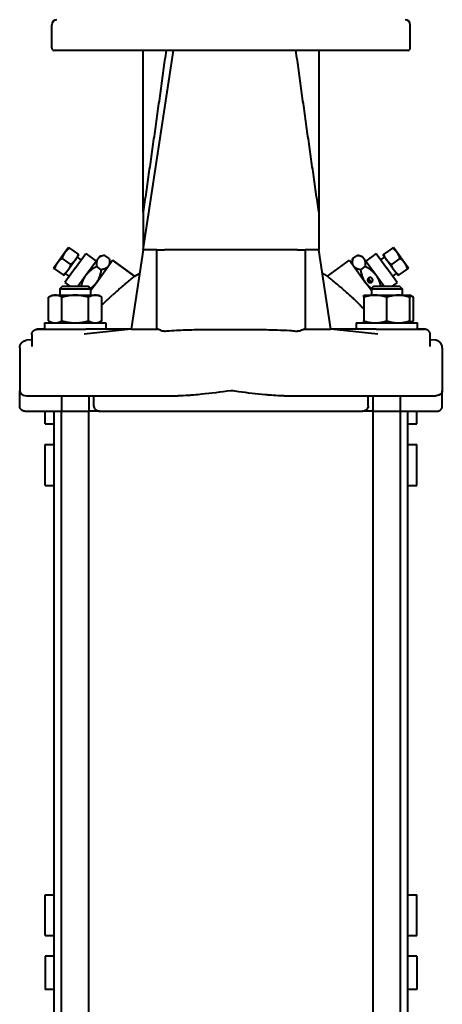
# Model space of a CAD drawing. Header units: millimetres. Extents: x -4428 to 4131, y -3615 to 4038.
# Tile 150 of 172: x 3699 to 3864, y 1231 to 1616. Entities that reach past the tile are written whole.
import ezdxf

# ---------------------------------------------------------------- set-up
doc = ezdxf.new("R2010")
doc.units = ezdxf.units.MM
doc.linetypes.add('K5LT_BASIC', pattern=[0])
doc.layers.add('Системный слой', color=7, linetype='Continuous')

# ---------------------------------------------------------------- blocks, each defined once
blk = doc.blocks.new('U9')
at = {"layer": 'Системный слой', "color": 150, "linetype": 'K5LT_BASIC', "lineweight": 40, "true_color": 0x0080ff}
for p, q in [((3711.93, 1604.57), (3711.93, 1613.57)), ((3851.93, 1604.57), (3851.93, 1613.57)), ((3850.93, 1603.57), (3712.93, 1603.57)), ((3747.64, 1525.66), (3759.43, 1603.57)), ((3747.64, 1540.35), (3747.64, 1603.57)), ((3816.22, 1603.57), (3816.22, 1540.35)), ((3747.64, 1540.35), (3747.64, 1525.66)), ((3816.22, 1540.35), (3816.22, 1527.29)), ((3717.07, 1524.55), (3714.13, 1520.5)), ((3718.53, 1526.57), (3717.07, 1524.55)), ((3718.53, 1526.57), (3718.9, 1526.31)), ((3718.9, 1526.31), (3722.22, 1523.89)), ((3721.13, 1518.5), (3725.25, 1524.17)), ((3725.25, 1524.17), (3729.29, 1521.23)), ((3747.64, 1525.66), (3742.93, 1494.57)), ((3752.93, 1525.66), (3747.64, 1525.66)), ((3752.93, 1494.57), (3752.93, 1525.66)), ((3752.93, 1525.66), (3755.93, 1525.66)), ((3781.93, 1525.66), (3755.93, 1525.66)), ((3807.93, 1525.66), (3781.93, 1525.66)), ((3807.93, 1525.66), (3810.93, 1525.66)), ((3816.01, 1525.66), (3810.93, 1525.66)), ((3810.93, 1525.66), (3810.93, 1494.57)), ((3816.22, 1527.29), (3816.22, 1525.49)), ((3820.93, 1494.57), (3816.22, 1525.66)), ((3838.61, 1524.17), (3834.57, 1521.23)), ((3838.61, 1524.17), (3842.73, 1518.5)), ((3844.96, 1526.31), (3841.64, 1523.89)), ((3844.96, 1526.31), (3845.33, 1526.57)), ((3846.8, 1524.55), (3845.33, 1526.57)), ((3849.73, 1520.5), (3846.8, 1524.55)), ((3714.13, 1520.5), (3712.66, 1518.48)), ((3715.96, 1522.26), (3719.28, 1519.85)), ((3721.11, 1521.61), (3718.17, 1517.56)), ((3722.58, 1523.63), (3721.11, 1521.61)), ((3723.48, 1521.74), (3721.99, 1522.82)), ((3722.58, 1523.63), (3722.22, 1523.89)), ((3725.18, 1515.56), (3729.94, 1522.12)), ((3729.22, 1512.63), (3735.69, 1521.52)), ((3729.94, 1522.12), (3730.67, 1523.13)), ((3732.69, 1523.45), (3730.67, 1523.13)), ((3734.4, 1522.21), (3732.69, 1523.45)), ((3734.4, 1522.21), (3734.72, 1520.19)), ((3735.69, 1521.52), (3744.28, 1515.28)), ((3744.28, 1515.28), (3735.69, 1521.52)), ((3819.58, 1515.28), (3828.17, 1521.52)), ((3828.17, 1521.52), (3834.64, 1512.63)), ((3829.46, 1522.21), (3829.14, 1520.19)), ((3829.46, 1522.21), (3831.17, 1523.45)), ((3831.17, 1523.45), (3833.19, 1523.13)), ((3833.19, 1523.13), (3833.92, 1522.12)), ((3833.92, 1522.12), (3838.68, 1515.56)), ((3840.38, 1521.74), (3841.87, 1522.82)), ((3841.64, 1523.89), (3841.28, 1523.63)), ((3842.75, 1521.61), (3841.28, 1523.63)), ((3845.69, 1517.56), (3842.75, 1521.61)), ((3847.9, 1522.26), (3844.58, 1519.85)), ((3851.2, 1518.48), (3849.73, 1520.5)), ((3713.02, 1518.22), (3712.66, 1518.48)), ((3713.02, 1518.22), (3716.34, 1515.8)), ((3718.17, 1517.56), (3716.7, 1515.54)), ((3721.13, 1518.5), (3717.02, 1512.84)), ((3718.78, 1515.27), (3717.29, 1516.35)), ((3731.23, 1517.84), (3729.52, 1519.08)), ((3832.64, 1517.84), (3834.34, 1519.08)), ((3846.84, 1512.84), (3842.73, 1518.5)), ((3845.08, 1515.27), (3846.57, 1516.35)), ((3847.16, 1515.54), (3845.69, 1517.56)), ((3850.84, 1518.22), (3847.52, 1515.8)), ((3851.2, 1518.48), (3850.84, 1518.22)), ((3716.34, 1515.8), (3716.7, 1515.54)), ((3717.02, 1512.84), (3719.04, 1511.37)), ((3722.13, 1511.37), (3725.18, 1515.56)), ((3727.12, 1509.73), (3729.22, 1512.63)), ((3836.74, 1509.73), (3834.64, 1512.63)), ((3836.71, 1512.91), (3835.55, 1514.51)), ((3837.25, 1513.86), (3836.62, 1514.73)), ((3838.68, 1515.56), (3841.73, 1511.37)), ((3846.84, 1512.84), (3844.82, 1511.37)), ((3847.16, 1515.54), (3847.52, 1515.8)), ((3715.12, 1510.37), (3716.12, 1511.37)), ((3716.12, 1511.37), (3715.12, 1510.37)), ((3715.12, 1510.37), (3715.12, 1507.87)), ((3715.12, 1510.37), (3721.12, 1510.37)), ((3716.12, 1511.37), (3721.12, 1511.37)), ((3721.12, 1511.37), (3726.12, 1511.37)), ((3721.12, 1510.37), (3727.12, 1510.37)), ((3727.12, 1510.37), (3726.12, 1511.37)), ((3726.12, 1511.37), (3727.12, 1510.37)), ((3727.12, 1510.37), (3726.12, 1511.37)), ((3727.12, 1510.37), (3727.12, 1507.87)), ((3837.74, 1511.37), (3836.74, 1510.37)), ((3836.74, 1510.37), (3836.74, 1507.87)), ((3836.74, 1510.37), (3848.74, 1510.37)), ((3837.74, 1511.37), (3847.74, 1511.37)), ((3848.74, 1510.37), (3847.74, 1511.37)), ((3847.74, 1511.37), (3848.74, 1510.37)), ((3848.74, 1510.37), (3847.74, 1511.37)), ((3847.74, 1511.37), (3848.74, 1510.37)), ((3848.74, 1510.37), (3848.74, 1507.87)), ((3710.73, 1507.07), (3712.12, 1507.87)), ((3710.73, 1497.88), (3710.73, 1507.07)), ((3712.12, 1507.87), (3713.33, 1507.87)), ((3713.33, 1507.87), (3721.12, 1507.87)), ((3715.92, 1497.88), (3715.92, 1507.07)), ((3721.12, 1507.87), (3728.91, 1507.87)), ((3726.32, 1497.88), (3726.32, 1507.07)), ((3728.91, 1507.87), (3730.12, 1507.87)), ((3731.51, 1507.07), (3730.12, 1507.87)), ((3731.51, 1497.88), (3731.51, 1507.07)), ((3833.74, 1507.87), (3838.24, 1507.87)), ((3833.74, 1507.07), (3833.74, 1507.87)), ((3833.74, 1507.07), (3833.74, 1497.88)), ((3838.24, 1507.87), (3847.24, 1507.87)), ((3842.74, 1497.88), (3842.74, 1507.07)), ((3847.24, 1507.87), (3851.74, 1507.87)), ((3853.13, 1507.07), (3851.74, 1507.87)), ((3851.74, 1507.87), (3851.74, 1507.07)), ((3853.13, 1507.07), (3851.74, 1507.87)), ((3851.74, 1497.88), (3851.74, 1507.07)), ((3853.13, 1497.88), (3853.13, 1507.07)), ((3709.12, 1497.07), (3709.12, 1494.57)), ((3709.12, 1497.07), (3721.12, 1497.07)), ((3710.73, 1497.88), (3712.12, 1497.07)), ((3721.12, 1497.07), (3733.12, 1497.07)), ((3731.51, 1497.88), (3730.12, 1497.07)), ((3733.12, 1497.07), (3733.12, 1494.57)), ((3830.74, 1497.07), (3830.74, 1494.57)), ((3830.74, 1497.07), (3854.74, 1497.07)), ((3833.74, 1497.07), (3833.74, 1497.88)), ((3853.13, 1497.88), (3851.74, 1497.07)), ((3851.74, 1497.88), (3851.74, 1497.07)), ((3853.13, 1497.88), (3851.74, 1497.07)), ((3854.74, 1494.57), (3854.74, 1497.07)), ((3706.31, 1494.57), (3706.9, 1494.57)), ((3709.12, 1494.57), (3706.31, 1494.57)), ((3706.31, 1494.57), (3706.9, 1494.57)), ((3706.9, 1494.57), (3721.38, 1494.57)), ((3706.9, 1494.57), (3709.12, 1494.57)), ((3721.38, 1494.57), (3725.3, 1494.57)), ((3742.93, 1494.57), (3724.61, 1492.65)), ((3742.93, 1494.57), (3725.3, 1494.57)), ((3742.93, 1494.57), (3753.27, 1494.57)), ((3810.59, 1494.57), (3820.93, 1494.57)), ((3838.56, 1494.57), (3820.93, 1494.57)), ((3839.25, 1492.65), (3820.93, 1494.57)), ((3838.56, 1494.57), (3842.48, 1494.57)), ((3842.48, 1494.57), (3856.96, 1494.57)), ((3857.55, 1494.57), (3854.74, 1494.57)), ((3854.74, 1494.57), (3856.96, 1494.57)), ((3856.96, 1494.57), (3857.55, 1494.57)), ((3856.96, 1494.57), (3857.55, 1494.57)), ((3704.17, 1490.5), (3702.12, 1490.28)), ((3704.17, 1492.57), (3704.17, 1487.79)), ((3859.69, 1487.79), (3859.69, 1492.57)), ((3861.74, 1490.28), (3859.69, 1490.5)), ((3861.74, 1490.28), (3859.69, 1490.5)), ((3861.74, 1490.28), (3861.74, 1490.28)), ((3699.43, 1487.3), (3699.43, 1470.57)), ((3864.43, 1487.3), (3864.43, 1470.57)), ((3699.43, 1470.57), (3699.43, 1470.57)), ((3699.43, 1470.57), (3699.43, 1470.57)), ((3699.43, 1464.57), (3699.43, 1470.57)), ((3864.43, 1464.57), (3864.43, 1470.57)), ((3864.43, 1464.57), (3864.43, 1470.57)), ((3864.43, 1470.57), (3864.43, 1470.57)), ((3702.06, 1468.57), (3706.9, 1468.57)), ((3706.9, 1468.57), (3706.93, 1468.57)), ((3706.9, 1468.57), (3721.38, 1468.57)), ((3715.77, 1468.57), (3715.77, 1462.57)), ((3721.38, 1468.57), (3761.25, 1468.57)), ((3726.47, 1468.57), (3726.47, 1462.57)), ((3728.37, 1464.57), (3728.37, 1468.57)), ((3802.61, 1468.57), (3842.48, 1468.57)), ((3835.5, 1464.57), (3835.5, 1468.57)), ((3837.39, 1462.57), (3837.39, 1468.57)), ((3842.48, 1468.57), (3856.96, 1468.57)), ((3848.09, 1462.57), (3848.09, 1468.57)), ((3856.96, 1468.57), (3861.8, 1468.57)), ((3701.43, 1462.57), (3715.77, 1462.57)), ((3709.43, 1457.57), (3709.43, 1462.57)), ((3712.93, 1082.57), (3712.93, 1462.57)), ((3715.77, 1462.57), (3721.12, 1462.57)), ((3715.77, 1462.57), (3721.12, 1462.57)), ((3715.77, 1082.57), (3715.77, 1462.57)), ((3721.12, 1462.57), (3726.47, 1462.57)), ((3721.12, 1462.57), (3726.47, 1462.57)), ((3730.55, 1462.57), (3726.47, 1462.57)), ((3726.47, 1082.57), (3726.47, 1462.57)), ((3730.55, 1462.57), (3833.31, 1462.57)), ((3837.39, 1462.57), (3833.24, 1462.57)), ((3837.39, 1462.57), (3848.09, 1462.57)), ((3837.39, 1082.57), (3837.39, 1462.57)), ((3837.39, 1462.57), (3842.74, 1462.57)), ((3842.74, 1462.57), (3848.09, 1462.57)), ((3848.09, 1462.57), (3862.43, 1462.57)), ((3848.09, 1082.57), (3848.09, 1462.57)), ((3850.93, 1082.57), (3850.93, 1462.57)), ((3854.43, 1457.57), (3854.43, 1462.57)), ((3709.43, 1457.57), (3712.93, 1457.57)), ((3850.93, 1457.57), (3854.43, 1457.57)), ((3709.43, 1449.57), (3712.93, 1449.57)), ((3709.43, 1433.57), (3709.43, 1449.57)), ((3850.93, 1449.57), (3854.43, 1449.57)), ((3854.43, 1433.57), (3854.43, 1449.57)), ((3709.43, 1433.57), (3712.93, 1433.57)), ((3850.93, 1433.57), (3854.43, 1433.57)), ((3709.43, 1273.57), (3712.93, 1273.57)), ((3709.43, 1257.57), (3709.43, 1273.57)), ((3850.93, 1273.57), (3854.43, 1273.57)), ((3854.43, 1257.57), (3854.43, 1273.57)), ((3709.43, 1257.57), (3712.93, 1257.57)), ((3850.93, 1257.57), (3854.43, 1257.57)), ((3709.43, 1249.57), (3709.43, 1236.57)), ((3712.93, 1249.57), (3709.43, 1249.57)), ((3854.43, 1249.57), (3850.93, 1249.57)), ((3854.43, 1249.57), (3854.43, 1236.57)), ((3712.93, 1236.57), (3709.43, 1236.57)), ((3854.43, 1236.57), (3850.93, 1236.57))]:
    blk.add_line(p, q, dxfattribs=at)
for centre, radius, start, end in [((3713.93, 1613.57), 2, 90, 180), ((3849.93, 1613.57), 2, 0, 89.9972), ((3712.93, 1604.57), 1, 180, 270), ((3850.93, 1604.57), 1, 270, 0)]:
    blk.add_arc(centre, radius, start, end, dxfattribs=at)
for points in [[(3756.58, 1603.57), (3756.21, 1600.94), (3755.48, 1595.66), (3754.38, 1587.74), (3753.27, 1579.82), (3752.15, 1571.9), (3751.03, 1564.01), (3749.9, 1556.13), (3748.77, 1548.25), (3748.02, 1542.99), (3747.64, 1540.35)], [(3816.22, 1540.35), (3815.85, 1542.99), (3815.09, 1548.25), (3813.96, 1556.13), (3812.83, 1564.01), (3811.71, 1571.9), (3810.59, 1579.82), (3809.48, 1587.74), (3808.38, 1595.66), (3807.65, 1600.94), (3807.28, 1603.57)]]:
    blk.add_open_spline(points, degree=3, dxfattribs=at)
for points, weights in [([(3717.07, 1524.55), (3716.38, 1523.61), (3715.96, 1522.26)], [2.03923048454, 2.03923048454, 1.89282032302]), ([(3718.9, 1526.31), (3717.75, 1525.49), (3717.07, 1524.55)], [1.89282032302, 2.03923048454, 2.03923048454]), ([(3846.8, 1524.55), (3846.11, 1525.49), (3844.96, 1526.31)], [2.03923048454, 2.03923048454, 1.89282032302]), ([(3847.9, 1522.26), (3847.48, 1523.61), (3846.8, 1524.55)], [1.89282032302, 2.03923048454, 2.03923048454]), ([(3714.13, 1520.5), (3713.44, 1519.56), (3713.02, 1518.22)], [2.03923048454, 2.03923048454, 1.89282032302]), ([(3715.96, 1522.26), (3714.81, 1521.44), (3714.13, 1520.5)], [1.89282032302, 2.03923048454, 2.03923048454]), ([(3721.11, 1521.61), (3720.43, 1520.67), (3719.28, 1519.85)], [2.03923048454, 2.03923048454, 1.89282032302]), ([(3722.22, 1523.89), (3721.79, 1522.55), (3721.11, 1521.61)], [1.89282032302, 2.03923048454, 2.03923048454]), ([(3729.94, 1522.12), (3729.2, 1521.1), (3729.52, 1519.08)], [1.32085561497, 1.32085561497, 1.22602244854]), ([(3732.69, 1523.45), (3730.67, 1523.13), (3729.94, 1522.12)], [1.22602244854, 1.32085561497, 1.32085561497]), ([(3734.4, 1522.21), (3734.72, 1520.19), (3733.98, 1519.18)], [1.22602244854, 1.32085561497, 1.32085561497]), ([(3829.88, 1519.18), (3829.14, 1520.19), (3829.46, 1522.21)], [1.32085561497, 1.32085561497, 1.22602244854]), ([(3833.92, 1522.12), (3833.19, 1523.13), (3831.17, 1523.45)], [1.32085561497, 1.32085561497, 1.22602244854]), ([(3834.34, 1519.08), (3834.66, 1521.1), (3833.92, 1522.12)], [1.22602244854, 1.32085561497, 1.32085561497]), ([(3842.75, 1521.61), (3842.07, 1522.55), (3841.64, 1523.89)], [2.03923048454, 2.03923048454, 1.89282032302]), ([(3844.58, 1519.85), (3843.43, 1520.67), (3842.75, 1521.61)], [1.89282032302, 2.03923048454, 2.03923048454]), ([(3849.73, 1520.5), (3849.05, 1521.44), (3847.9, 1522.26)], [2.03923048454, 2.03923048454, 1.89282032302]), ([(3850.84, 1518.22), (3850.42, 1519.56), (3849.73, 1520.5)], [1.89282032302, 2.03923048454, 2.03923048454]), ([(3718.17, 1517.56), (3717.49, 1516.63), (3716.34, 1515.8)], [2.03923048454, 2.03923048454, 1.89282032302]), ([(3719.28, 1519.85), (3718.85, 1518.5), (3718.17, 1517.56)], [1.89282032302, 2.03923048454, 2.03923048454]), ([(3729.52, 1519.08), (3726.65, 1517.59), (3725.18, 1515.56)], [1.22602244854, 1.32085561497, 1.32085561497]), ([(3731.23, 1517.84), (3730.69, 1514.65), (3729.22, 1512.63)], [1.22602244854, 1.32085561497, 1.32085561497]), ([(3733.98, 1519.18), (3733.25, 1518.16), (3731.23, 1517.84)], [1.32085561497, 1.32085561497, 1.22602244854]), ([(3744.28, 1515.28), (3745.25, 1515.86), (3746.23, 1516.4)], [0.823620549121, 0.824436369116, 0.82552512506]), ([(3819.58, 1515.28), (3818.61, 1515.86), (3817.63, 1516.4)], [0.823620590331, 0.824436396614, 0.82552512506]), ([(3832.64, 1517.84), (3830.62, 1518.16), (3829.88, 1519.18)], [1.22602244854, 1.32085561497, 1.32085561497]), ([(3834.64, 1512.63), (3833.17, 1514.65), (3832.64, 1517.84)], [1.32085561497, 1.32085561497, 1.22602244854]), ([(3838.68, 1515.56), (3837.21, 1517.59), (3834.34, 1519.08)], [1.32085561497, 1.32085561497, 1.22602244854]), ([(3845.69, 1517.56), (3845.01, 1518.5), (3844.58, 1519.85)], [2.03923048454, 2.03923048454, 1.89282032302]), ([(3847.52, 1515.8), (3846.37, 1516.63), (3845.69, 1517.56)], [1.89282032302, 2.03923048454, 2.03923048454]), ([(3725.18, 1515.56), (3723.94, 1513.86), (3723.37, 1511.37)], [1.32085561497, 1.32085561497, 1.25345406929]), ([(3729.22, 1512.63), (3728.35, 1511.43), (3727.04, 1510.45)], [1.32085561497, 1.3208554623, 1.2876285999]), ([(3836.82, 1510.45), (3835.51, 1511.43), (3834.64, 1512.63)], [1.28762510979, 1.32085561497, 1.32085561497]), ([(3840.49, 1511.37), (3839.93, 1513.86), (3838.68, 1515.56)], [1.25348053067, 1.32085561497, 1.32085561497]), ([(3713.33, 1507.87), (3712.12, 1507.87), (3710.73, 1507.07)], [2.1354576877, 2.13545768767, 1.98213872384]), ([(3715.92, 1507.07), (3714.53, 1507.87), (3713.33, 1507.87)], [1.98213872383, 2.13545768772, 2.1354576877]), ([(3721.12, 1507.87), (3718.71, 1507.87), (3715.92, 1507.07)], [2.13545769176, 2.13545769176, 1.98213872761]), ([(3726.32, 1507.07), (3723.53, 1507.87), (3721.12, 1507.87)], [1.98213672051, 2.13545552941, 2.13545552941]), ([(3728.91, 1507.87), (3727.71, 1507.87), (3726.32, 1507.07)], [2.13545552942, 2.13545552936, 1.98213672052]), ([(3731.51, 1507.07), (3730.12, 1507.87), (3728.91, 1507.87)], [1.98213672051, 2.13545552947, 2.13545552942]), ([(3731.51, 1503.97), (3733.48, 1506.07), (3735.64, 1507.96)], [0.995074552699, 0.996459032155, 1]), ([(3828.22, 1507.96), (3831.16, 1505.38), (3833.74, 1502.45)], [1, 0.995186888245, 0.994357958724]), ([(3838.24, 1507.87), (3836.15, 1507.87), (3833.74, 1507.07)], [2.13545768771, 2.13545768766, 1.98213872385]), ([(3842.74, 1507.07), (3840.33, 1507.87), (3838.24, 1507.87)], [1.98213672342, 2.1354555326, 2.13545553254]), ([(3847.24, 1507.87), (3845.15, 1507.87), (3842.74, 1507.07)], [2.1354576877, 2.13545768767, 1.98213872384]), ([(3851.74, 1507.07), (3849.33, 1507.87), (3847.24, 1507.87)], [1.98213872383, 2.13545768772, 2.1354576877]), ([(3853.13, 1507.07), (3852.4, 1507.49), (3851.74, 1507.69)], [1.98213672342, 2.06012632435, 2.09844448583]), ([(3710.73, 1497.88), (3712.12, 1497.07), (3713.33, 1497.07)], [1.98213672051, 2.13545553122, 2.13545552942]), ([(3715.92, 1497.88), (3718.71, 1497.07), (3721.12, 1497.07)], [1.98213872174, 2.13545768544, 2.13545768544]), ([(3721.12, 1497.07), (3723.53, 1497.07), (3726.32, 1497.88)], [2.13545768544, 2.13545768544, 1.98213872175]), ([(3726.32, 1497.88), (3727.71, 1497.07), (3728.91, 1497.07)], [1.98213872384, 2.13545768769, 2.13545768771]), ([(3728.91, 1497.07), (3730.12, 1497.07), (3731.51, 1497.88)], [2.13545768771, 2.13545768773, 1.98213872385]), ([(3833.74, 1497.88), (3836.15, 1497.07), (3838.24, 1497.07)], [1.98213871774, 2.13543138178, 2.13545767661]), ([(3838.24, 1497.07), (3840.33, 1497.07), (3842.74, 1497.88)], [2.13545768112, 2.13545767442, 1.98213871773]), ([(3842.74, 1497.88), (3845.15, 1497.07), (3847.24, 1497.07)], [1.98213672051, 2.13545553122, 2.13545552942]), ([(3851.74, 1497.26), (3852.4, 1497.45), (3853.13, 1497.88)], [2.09846830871, 2.06015049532, 1.98213871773]), ([(3701.43, 1462.57), (3699.43, 1462.57), (3699.43, 1464.57)], [0.880277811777, 0.622450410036, 0.880277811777]), ([(3862.43, 1462.57), (3864.43, 1462.57), (3864.43, 1464.57)], [0.880277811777, 0.622450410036, 0.880277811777]), ([(3862.43, 1462.57), (3864.43, 1462.57), (3864.43, 1464.57)], [0.880277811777, 0.622450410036, 0.880277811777])]:
    blk.add_rational_spline(points, weights, degree=2, dxfattribs=at)
for points, knots in [([(3816.01, 1525.66), (3816.02, 1525.66), (3816.04, 1525.65), (3816.07, 1525.64), (3816.09, 1525.63), (3816.15, 1525.58), (3816.19, 1525.54), (3816.22, 1525.49)], [0.00000219, 0.00000219, 0.00000219, 0.00000219, 0.00548097, 0.00548097, 0.01194225, 0.01194225, 0.02828326, 0.02828326, 0.02828326, 0.02828326]), ([(3744.28, 1515.28), (3744.28, 1515.28), (3744.27, 1515.28), (3744.25, 1515.26), (3744.24, 1515.25), (3744.2, 1515.22), (3744.18, 1515.2), (3744.12, 1515.15), (3744.08, 1515.13), (3744.01, 1515.06), (3743.96, 1515.03), (3743.87, 1514.95), (3743.82, 1514.91), (3743.7, 1514.82), (3743.64, 1514.77), (3743.51, 1514.66), (3743.44, 1514.6), (3743.29, 1514.48), (3743.22, 1514.42), (3743.14, 1514.35), (3743.13, 1514.35), (3743.12, 1514.34), (3743.11, 1514.33), (3743.1, 1514.32), (3743.09, 1514.32), (3743.04, 1514.27), (3742.98, 1514.23), (3742.91, 1514.17), (3742.88, 1514.15), (3742.78, 1514.06), (3742.69, 1513.98), (3742.58, 1513.9), (3742.58, 1513.89), (3742.48, 1513.81), (3742.38, 1513.73), (3742.27, 1513.64), (3742.26, 1513.63), (3742.15, 1513.54), (3742.06, 1513.46), (3741.94, 1513.36), (3741.92, 1513.34), (3741.8, 1513.25), (3741.7, 1513.16), (3741.57, 1513.05), (3741.54, 1513.03), (3741.41, 1512.92), (3741.28, 1512.81), (3741.13, 1512.69), (3740.96, 1512.54), (3740.81, 1512.42), (3740.54, 1512.19), (3740.43, 1512.1), (3740.27, 1511.96), (3740.22, 1511.92), (3740.08, 1511.81), (3740, 1511.73), (3739.83, 1511.58), (3739.74, 1511.51), (3739.54, 1511.34), (3739.43, 1511.25), (3739.25, 1511.09), (3739.18, 1511.04), (3738.93, 1510.82), (3738.75, 1510.66), (3738.4, 1510.36), (3738.23, 1510.22), (3738.04, 1510.06), (3738.02, 1510.04), (3737.8, 1509.85), (3737.41, 1509.51), (3736.82, 1509), (3736.23, 1508.48), (3735.84, 1508.14), (3735.64, 1507.96)], [0.5000186, 0.5000186, 0.5000186, 0.5000186, 0.52, 0.52, 0.54, 0.54, 0.56, 0.56, 0.58, 0.58, 0.6, 0.6, 0.62, 0.62, 0.64, 0.64, 0.66, 0.66, 0.6786521, 0.6786521, 0.68, 0.68, 0.6820517, 0.6820517, 0.6830657, 0.6830657, 0.6948802, 0.6948802, 0.7, 0.7, 0.7184047, 0.7184047, 0.72, 0.72, 0.7376085, 0.7376085, 0.74, 0.74, 0.7568359, 0.7568359, 0.76, 0.76, 0.7761199, 0.7761199, 0.78, 0.78, 0.7956108, 0.8, 0.8, 0.82, 0.82, 0.8340414, 0.8340414, 0.84, 0.84, 0.8502447, 0.8502447, 0.86, 0.86, 0.8725643, 0.8725643, 0.88, 0.88, 0.9, 0.9, 0.9171744, 0.9171744, 0.92, 0.92, 0.94, 0.96, 0.98, 1, 1, 1, 1]), ([(3819.58, 1515.28), (3819.58, 1515.28), (3819.58, 1515.28), (3819.58, 1515.28), (3819.59, 1515.28), (3819.61, 1515.26), (3819.62, 1515.25), (3819.66, 1515.22), (3819.69, 1515.2), (3819.74, 1515.15), (3819.78, 1515.13), (3819.85, 1515.06), (3819.9, 1515.03), (3819.99, 1514.95), (3820.05, 1514.91), (3820.16, 1514.82), (3820.22, 1514.77), (3820.35, 1514.66), (3820.42, 1514.6), (3820.57, 1514.48), (3820.65, 1514.41), (3820.82, 1514.28), (3820.99, 1514.14), (3821.17, 1513.99), (3821.27, 1513.9), (3821.28, 1513.89), (3821.38, 1513.81), (3821.47, 1513.74), (3821.58, 1513.65), (3821.6, 1513.63), (3821.71, 1513.54), (3821.8, 1513.46), (3821.92, 1513.36), (3821.94, 1513.35), (3822.06, 1513.25), (3822.16, 1513.17), (3822.29, 1513.06), (3822.42, 1512.95), (3822.55, 1512.84), (3822.69, 1512.72), (3822.73, 1512.69), (3822.9, 1512.54), (3823.05, 1512.42), (3823.31, 1512.2), (3823.42, 1512.11), (3823.58, 1511.97), (3823.64, 1511.92), (3823.78, 1511.81), (3823.86, 1511.73), (3824.04, 1511.58), (3824.12, 1511.51), (3824.32, 1511.34), (3824.44, 1511.24), (3824.62, 1511.08), (3824.68, 1511.03), (3824.93, 1510.82), (3825.11, 1510.66), (3825.47, 1510.35), (3825.65, 1510.2), (3825.84, 1510.04), (3825.86, 1510.02), (3826.06, 1509.85), (3826.45, 1509.51), (3827.02, 1509.01), (3827.42, 1508.67), (3827.62, 1508.49), (3827.83, 1508.31), (3828.02, 1508.14), (3828.22, 1507.96)], [0.500002, 0.500002, 0.500002, 0.500002, 0.5008917, 0.5008917, 0.52, 0.52, 0.54, 0.54, 0.56, 0.56, 0.58, 0.58, 0.6, 0.6, 0.62, 0.62, 0.64, 0.64, 0.66, 0.66, 0.68, 0.68, 0.7, 0.7181269, 0.7181269, 0.72, 0.72, 0.7372073, 0.7372073, 0.74, 0.74, 0.7564939, 0.7564939, 0.76, 0.76, 0.7755407, 0.7755407, 0.78, 0.7954734, 0.7954734, 0.8, 0.8, 0.82, 0.82, 0.8335173, 0.8335173, 0.84, 0.84, 0.850241, 0.850241, 0.86, 0.86, 0.873249, 0.873249, 0.88, 0.88, 0.9, 0.9, 0.9184015, 0.9184015, 0.92, 0.92, 0.94, 0.96, 0.9787628, 0.98, 0.98, 1, 1, 1, 1]), ([(3713.33, 1497.07), (3713.47, 1497.07), (3713.73, 1497.09), (3714.09, 1497.14), (3714.45, 1497.23), (3714.87, 1497.36), (3715.37, 1497.57), (3715.74, 1497.77), (3715.92, 1497.88)], [0, 0, 0, 0, 1.628365, 2.844715, 4.034246, 5.528623, 7.317931, 9, 9, 9, 9]), ([(3847.24, 1497.07), (3847.49, 1497.07), (3847.93, 1497.09), (3848.57, 1497.14), (3849.19, 1497.23), (3849.92, 1497.36), (3850.78, 1497.57), (3851.42, 1497.77), (3851.74, 1497.88)], [0, 0, 0, 0, 1.628365, 2.844715, 4.034246, 5.528623, 7.317931, 9, 9, 9, 9]), ([(3704.17, 1492.57), (3704.17, 1492.65), (3704.17, 1492.73), (3704.19, 1492.88), (3704.2, 1492.94), (3704.22, 1493.02), (3704.23, 1493.04), (3704.25, 1493.13), (3704.27, 1493.2), (3704.3, 1493.28), (3704.31, 1493.28), (3704.34, 1493.37), (3704.38, 1493.44), (3704.46, 1493.58), (3704.49, 1493.64), (3704.54, 1493.71), (3704.56, 1493.72), (3704.61, 1493.79), (3704.66, 1493.85), (3704.72, 1493.91), (3704.73, 1493.92), (3704.79, 1493.98), (3704.83, 1494.02), (3704.91, 1494.08), (3704.93, 1494.1), (3705, 1494.16), (3705.05, 1494.19), (3705.13, 1494.24), (3705.16, 1494.26), (3705.24, 1494.31), (3705.3, 1494.34), (3705.39, 1494.38), (3705.41, 1494.39), (3705.5, 1494.42), (3705.56, 1494.45), (3705.65, 1494.48), (3705.69, 1494.49), (3705.78, 1494.51), (3705.84, 1494.52), (3705.94, 1494.54), (3705.97, 1494.55), (3706.08, 1494.56), (3706.14, 1494.57), (3706.24, 1494.57), (3706.28, 1494.57), (3706.31, 1494.57)], [0, 0, 0, 0, 0.083333, 0.083333, 0.149339, 0.149339, 0.166667, 0.166667, 0.241819, 0.241819, 0.25, 0.25, 0.333333, 0.333333, 0.400366, 0.400366, 0.416667, 0.416667, 0.48658, 0.48658, 0.5, 0.5, 0.55976, 0.55976, 0.583333, 0.583333, 0.643193, 0.643193, 0.666667, 0.666667, 0.725465, 0.725465, 0.75, 0.75, 0.805114, 0.805114, 0.833333, 0.833333, 0.886342, 0.886342, 0.916667, 0.916667, 0.97194, 0.97194, 1, 1, 1, 1]), ([(3755.93, 1493.79), (3755.9, 1493.79), (3755.87, 1493.78), (3755.81, 1493.78), (3755.77, 1493.77), (3755.73, 1493.77), (3755.72, 1493.77), (3755.71, 1493.77), (3755.71, 1493.77), (3755.71, 1493.77), (3755.71, 1493.77), (3755.7, 1493.77), (3755.7, 1493.77), (3755.7, 1493.77), (3755.7, 1493.77), (3755.7, 1493.77), (3755.69, 1493.77), (3755.67, 1493.77), (3755.66, 1493.77), (3755.49, 1493.78), (3755.3, 1493.81), (3754.84, 1493.97), (3754.62, 1494.07), (3754.1, 1494.31), (3753.82, 1494.44), (3753.47, 1494.55), (3753.36, 1494.57), (3753.27, 1494.57)], [-1.0162698, -1.0162698, -1.0162698, -1.0162698, -1.0076112, -1.0076112, -0.9957781, -0.9957781, -0.9937577, -0.9937577, -0.9931556, -0.9931556, -0.9927765, -0.9927765, -0.9924238, -0.9924238, -0.9919596, -0.9919596, -0.9909806, -0.9909806, -0.9847993, -0.9847993, -0.9293604, -0.9293604, -0.8813993, -0.8813993, -0.8113701, -0.8113701, -0.7755958, -0.7755958, -0.7755958, -0.7755958]), ([(3755.93, 1493.79), (3756.25, 1493.83), (3756.56, 1493.87), (3758.11, 1494.04), (3759.36, 1494.12), (3762.9, 1494.31), (3765.23, 1494.38), (3770.66, 1494.48), (3773.76, 1494.5), (3778.18, 1494.52), (3779.59, 1494.52), (3781.63, 1494.52), (3782.28, 1494.52), (3786.24, 1494.52), (3789.74, 1494.51), (3795.52, 1494.44), (3797.78, 1494.4), (3801.69, 1494.27), (3803.34, 1494.2), (3805.71, 1494.03), (3806.45, 1493.97), (3807.43, 1493.85), (3807.68, 1493.82), (3807.93, 1493.79)], [2.980299, 2.980299, 2.980299, 2.980299, 3.075254, 3.075254, 3.437175, 3.437175, 4.082376, 4.082376, 4.929965, 4.929965, 5.335451, 5.335451, 5.532943, 5.532943, 6.503999, 6.503999, 7.123708, 7.123708, 7.591131, 7.591131, 7.807682, 7.807682, 7.882801, 7.882801, 7.882801, 7.882801]), ([(3810.59, 1494.57), (3810.46, 1494.57), (3810.31, 1494.53), (3810, 1494.42), (3809.86, 1494.36), (3809.56, 1494.22), (3809.41, 1494.15), (3809.1, 1494.01), (3808.95, 1493.94), (3808.61, 1493.83), (3808.43, 1493.79), (3808.22, 1493.77), (3808.18, 1493.77), (3808.11, 1493.77), (3808.07, 1493.77), (3808, 1493.78), (3807.97, 1493.78), (3807.93, 1493.79)], [-1.2176636, -1.2176636, -1.2176636, -1.2176636, -1.1480811, -1.1480811, -1.0962911, -1.0962911, -1.0466855, -1.0466855, -0.9919871, -0.9919871, -0.9344638, -0.9344638, -0.9225593, -0.9225593, -0.9070166, -0.9070166, -0.8965893, -0.8965893, -0.8965893, -0.8965893]), ([(3859.69, 1492.57), (3859.69, 1492.65), (3859.69, 1492.73), (3859.67, 1492.88), (3859.66, 1492.94), (3859.64, 1493.02), (3859.64, 1493.04), (3859.61, 1493.13), (3859.59, 1493.2), (3859.56, 1493.28), (3859.55, 1493.28), (3859.52, 1493.37), (3859.48, 1493.44), (3859.41, 1493.58), (3859.37, 1493.64), (3859.32, 1493.71), (3859.31, 1493.72), (3859.25, 1493.79), (3859.2, 1493.85), (3859.14, 1493.91), (3859.13, 1493.92), (3859.07, 1493.98), (3859.03, 1494.02), (3858.96, 1494.08), (3858.94, 1494.1), (3858.86, 1494.16), (3858.81, 1494.19), (3858.73, 1494.24), (3858.7, 1494.26), (3858.62, 1494.31), (3858.56, 1494.34), (3858.47, 1494.38), (3858.45, 1494.39), (3858.36, 1494.42), (3858.3, 1494.45), (3858.21, 1494.48), (3858.18, 1494.49), (3858.08, 1494.51), (3858.02, 1494.52), (3857.92, 1494.54), (3857.89, 1494.55), (3857.78, 1494.56), (3857.72, 1494.57), (3857.62, 1494.57), (3857.58, 1494.57), (3857.55, 1494.57)], [0, 0, 0, 0, 0.083333, 0.083333, 0.149339, 0.149339, 0.166667, 0.166667, 0.241819, 0.241819, 0.25, 0.25, 0.333333, 0.333333, 0.400366, 0.400366, 0.416667, 0.416667, 0.48658, 0.48658, 0.5, 0.5, 0.55976, 0.55976, 0.583333, 0.583333, 0.643193, 0.643193, 0.666667, 0.666667, 0.725465, 0.725465, 0.75, 0.75, 0.805114, 0.805114, 0.833333, 0.833333, 0.886342, 0.886342, 0.916667, 0.916667, 0.97194, 0.97194, 1, 1, 1, 1]), ([(3699.43, 1487.3), (3699.43, 1487.3), (3699.43, 1487.3), (3699.43, 1487.3), (3699.43, 1487.3), (3699.43, 1487.3), (3699.43, 1487.31), (3699.43, 1487.31), (3699.43, 1487.32), (3699.43, 1487.33), (3699.43, 1487.34), (3699.43, 1487.36), (3699.43, 1487.37), (3699.43, 1487.42), (3699.43, 1487.45), (3699.44, 1487.54), (3699.44, 1487.6), (3699.47, 1487.78), (3699.49, 1487.9), (3699.55, 1488.14), (3699.59, 1488.28), (3699.69, 1488.53), (3699.75, 1488.66), (3699.86, 1488.85), (3699.91, 1488.93), (3699.97, 1489.02), (3699.99, 1489.04), (3700.01, 1489.08), (3700.02, 1489.09), (3700.04, 1489.11), (3700.04, 1489.11), (3700.05, 1489.12), (3700.05, 1489.12), (3700.05, 1489.13), (3700.05, 1489.13), (3700.05, 1489.13), (3700.06, 1489.13), (3700.06, 1489.13), (3700.06, 1489.13), (3700.06, 1489.13), (3700.06, 1489.13), (3700.06, 1489.13), (3700.06, 1489.13), (3700.06, 1489.13), (3700.06, 1489.13), (3700.06, 1489.14), (3700.06, 1489.14), (3700.06, 1489.14), (3700.06, 1489.14), (3700.06, 1489.14), (3700.06, 1489.14), (3700.06, 1489.14), (3700.06, 1489.14), (3700.06, 1489.14), (3700.07, 1489.14), (3700.07, 1489.15), (3700.07, 1489.15), (3700.08, 1489.16), (3700.08, 1489.16), (3700.09, 1489.17), (3700.09, 1489.18), (3700.1, 1489.19), (3700.11, 1489.2), (3700.13, 1489.23), (3700.15, 1489.25), (3700.18, 1489.28), (3700.2, 1489.3), (3700.26, 1489.37), (3700.29, 1489.41), (3700.39, 1489.5), (3700.45, 1489.56), (3700.6, 1489.68), (3700.7, 1489.75), (3700.91, 1489.89), (3701.03, 1489.96), (3701.28, 1490.07), (3701.41, 1490.12), (3701.67, 1490.2), (3701.79, 1490.23), (3701.98, 1490.27), (3702.05, 1490.28), (3702.12, 1490.28)], [0.027263, 0.027263, 0.027263, 0.027263, 0.031597, 0.031597, 0.054526, 0.054526, 0.109052, 0.109052, 0.190841, 0.190841, 0.354419, 0.354419, 0.681576, 0.681576, 1.335888, 1.335888, 2.644514, 2.644514, 5.261765, 5.261765, 8.249929, 8.249929, 11.287833, 11.287833, 13.147678, 13.147678, 13.766407, 13.766407, 14.075922, 14.075922, 14.230709, 14.230709, 14.308109, 14.308109, 14.34681, 14.34681, 14.366161, 14.366161, 14.375836, 14.375836, 14.380674, 14.380674, 14.38538, 14.38538, 14.390086, 14.390086, 14.397079, 14.397079, 14.406755, 14.406755, 14.425578, 14.425578, 14.45355, 14.45355, 14.492253, 14.492253, 14.567548, 14.567548, 14.679435, 14.679435, 14.834263, 14.834263, 15.135453, 15.135453, 15.583007, 15.583007, 16.202387, 16.202387, 17.407196, 17.407196, 19.197433, 19.197433, 21.667679, 21.667679, 24.728834, 24.728834, 27.752103, 27.752103, 30.501985, 30.501985, 32, 32, 32, 32]), ([(3864.43, 1487.29), (3864.43, 1487.3), (3864.43, 1487.3), (3864.43, 1487.3), (3864.43, 1487.3), (3864.43, 1487.3), (3864.43, 1487.3), (3864.43, 1487.31), (3864.43, 1487.31), (3864.43, 1487.32), (3864.43, 1487.32), (3864.43, 1487.33), (3864.43, 1487.34), (3864.43, 1487.37), (3864.43, 1487.39), (3864.43, 1487.44), (3864.43, 1487.47), (3864.42, 1487.58), (3864.41, 1487.64), (3864.38, 1487.85), (3864.36, 1487.98), (3864.28, 1488.24), (3864.24, 1488.37), (3864.13, 1488.62), (3864.07, 1488.74), (3863.97, 1488.9), (3863.94, 1488.95), (3863.89, 1489.02), (3863.87, 1489.04), (3863.85, 1489.08), (3863.84, 1489.09), (3863.83, 1489.11), (3863.82, 1489.11), (3863.81, 1489.12), (3863.81, 1489.12), (3863.81, 1489.13), (3863.81, 1489.13), (3863.81, 1489.13), (3863.81, 1489.13), (3863.81, 1489.13), (3863.8, 1489.13), (3863.8, 1489.13), (3863.8, 1489.13), (3863.8, 1489.13), (3863.8, 1489.13), (3863.8, 1489.13), (3863.8, 1489.13), (3863.8, 1489.14), (3863.8, 1489.14), (3863.8, 1489.14), (3863.8, 1489.14), (3863.8, 1489.14), (3863.8, 1489.14), (3863.8, 1489.14), (3863.8, 1489.14), (3863.8, 1489.14), (3863.8, 1489.14), (3863.79, 1489.15), (3863.79, 1489.15), (3863.79, 1489.16), (3863.78, 1489.16), (3863.77, 1489.17), (3863.77, 1489.18), (3863.76, 1489.19), (3863.75, 1489.2), (3863.73, 1489.23), (3863.71, 1489.25), (3863.68, 1489.28), (3863.66, 1489.3), (3863.61, 1489.37), (3863.57, 1489.41), (3863.47, 1489.5), (3863.41, 1489.56), (3863.26, 1489.68), (3863.17, 1489.75), (3862.95, 1489.89), (3862.83, 1489.96), (3862.58, 1490.07), (3862.45, 1490.12), (3862.2, 1490.2), (3862.07, 1490.23), (3861.88, 1490.27), (3861.81, 1490.28), (3861.74, 1490.28)], [0, 0, 0, 0, 0.032563, 0.032563, 0.035182, 0.035182, 0.070364, 0.070364, 0.129256, 0.129256, 0.223329, 0.223329, 0.411477, 0.411477, 0.787772, 0.787772, 1.540361, 1.540361, 3.04554, 3.04554, 5.979619, 5.979619, 8.975739, 8.975739, 11.912002, 11.912002, 13.147692, 13.147692, 13.766421, 13.766421, 14.075937, 14.075937, 14.230724, 14.230724, 14.308124, 14.308124, 14.346825, 14.346825, 14.366176, 14.366176, 14.375852, 14.375852, 14.38069, 14.38069, 14.385395, 14.385395, 14.390101, 14.390101, 14.397094, 14.397094, 14.40677, 14.40677, 14.425593, 14.425593, 14.453565, 14.453565, 14.492269, 14.492269, 14.567564, 14.567564, 14.67945, 14.67945, 14.834278, 14.834278, 15.135469, 15.135469, 15.583022, 15.583022, 16.202403, 16.202403, 17.407212, 17.407212, 19.197448, 19.197448, 21.667697, 21.667697, 24.728855, 24.728855, 27.752127, 27.752127, 30.502017, 30.502017, 32, 32, 32, 32]), ([(3864.43, 1487.3), (3864.43, 1487.3), (3864.43, 1487.3), (3864.43, 1487.3), (3864.43, 1487.31), (3864.43, 1487.31), (3864.43, 1487.32), (3864.43, 1487.33), (3864.43, 1487.34), (3864.43, 1487.36), (3864.43, 1487.37), (3864.43, 1487.42), (3864.43, 1487.45), (3864.42, 1487.54), (3864.42, 1487.6), (3864.39, 1487.78), (3864.37, 1487.9), (3864.31, 1488.15), (3864.27, 1488.28), (3864.17, 1488.53), (3864.11, 1488.66), (3864, 1488.85), (3863.95, 1488.93), (3863.89, 1489.02), (3863.87, 1489.04), (3863.85, 1489.08), (3863.84, 1489.09), (3863.83, 1489.11), (3863.82, 1489.11), (3863.81, 1489.12), (3863.81, 1489.12), (3863.81, 1489.13), (3863.81, 1489.13), (3863.81, 1489.13), (3863.81, 1489.13), (3863.81, 1489.13), (3863.8, 1489.13), (3863.8, 1489.13), (3863.8, 1489.13), (3863.8, 1489.13), (3863.8, 1489.13), (3863.8, 1489.13), (3863.8, 1489.13), (3863.8, 1489.14), (3863.8, 1489.14), (3863.8, 1489.14), (3863.8, 1489.14), (3863.8, 1489.14), (3863.8, 1489.14), (3863.8, 1489.14), (3863.8, 1489.14), (3863.8, 1489.14), (3863.8, 1489.14), (3863.79, 1489.15), (3863.79, 1489.15), (3863.79, 1489.16), (3863.78, 1489.16), (3863.77, 1489.17), (3863.77, 1489.18), (3863.76, 1489.19), (3863.75, 1489.2), (3863.73, 1489.23), (3863.71, 1489.25), (3863.68, 1489.28), (3863.66, 1489.3), (3863.61, 1489.37), (3863.57, 1489.41), (3863.47, 1489.5), (3863.41, 1489.56), (3863.3, 1489.65), (3863.26, 1489.68), (3863.21, 1489.71)], [0.035182, 0.035182, 0.035182, 0.035182, 0.054541, 0.054541, 0.109081, 0.109081, 0.190892, 0.190892, 0.354513, 0.354513, 0.681756, 0.681756, 1.336242, 1.336242, 2.645215, 2.645215, 5.263159, 5.263159, 8.251343, 8.251343, 11.289265, 11.289265, 13.147678, 13.147678, 13.766406, 13.766406, 14.075922, 14.075922, 14.230709, 14.230709, 14.308108, 14.308108, 14.34681, 14.34681, 14.366161, 14.366161, 14.375836, 14.375836, 14.380674, 14.380674, 14.38538, 14.38538, 14.390086, 14.390086, 14.397079, 14.397079, 14.406754, 14.406754, 14.425578, 14.425578, 14.453549, 14.453549, 14.492253, 14.492253, 14.567548, 14.567548, 14.679435, 14.679435, 14.834262, 14.834262, 15.135453, 15.135453, 15.583006, 15.583006, 16.202387, 16.202387, 17.407196, 17.407196, 19.197433, 19.197433, 20.432553, 20.432553, 20.432553, 20.432553]), ([(3699.43, 1470.57), (3699.43, 1470.57), (3699.43, 1470.57), (3699.43, 1470.16), (3699.6, 1469.75), (3700.09, 1469.23), (3700.29, 1469.08), (3700.63, 1468.89), (3700.75, 1468.84), (3701.24, 1468.65), (3701.65, 1468.57), (3702.06, 1468.57)], [-9.689609, -9.689609, -9.689609, -9.689609, -9.6834, -9.6834, -8.472975, -8.472975, -7.891219, -7.891219, -7.618795, -7.618795, -6.785008, -6.785008, -6.785008, -6.785008]), ([(3781.93, 1470.57), (3781.91, 1470.57), (3781.9, 1470.57), (3777.89, 1470.02), (3774.09, 1469.51), (3769.48, 1469.04), (3768.45, 1468.94), (3766.76, 1468.8), (3766.09, 1468.75), (3763.93, 1468.62), (3762.53, 1468.57), (3761.25, 1468.57)], [-0.004706, -0.004706, -0.004706, -0.004706, 0, 0, 1.210425, 1.210425, 1.569168, 1.569168, 1.808115, 1.808115, 2.374916, 2.374916, 2.374916, 2.374916]), ([(3802.61, 1468.57), (3801.84, 1468.57), (3801.03, 1468.59), (3799.14, 1468.66), (3798.04, 1468.73), (3796.35, 1468.86), (3795.81, 1468.91), (3791.87, 1469.26), (3788.43, 1469.7), (3783.97, 1470.3), (3782.97, 1470.43), (3781.96, 1470.57), (3781.95, 1470.57), (3781.93, 1470.57)], [6.785008, 6.785008, 6.785008, 6.785008, 7.185561, 7.185561, 7.673989, 7.673989, 7.894507, 7.894507, 9.285125, 9.285125, 9.6834, 9.6834, 9.689609, 9.689609, 9.689609, 9.689609]), ([(3864.43, 1470.57), (3864.43, 1470.57), (3864.43, 1470.57), (3864.43, 1469.92), (3864.01, 1469.32), (3863.22, 1468.89), (3863.1, 1468.83), (3862.69, 1468.68), (3862.39, 1468.61), (3861.98, 1468.58), (3861.89, 1468.57), (3861.8, 1468.57)], [-0.004706, -0.004706, -0.004706, -0.004706, 0, 0, 1.445086, 1.445086, 1.679728, 1.679728, 2.215612, 2.215612, 2.374916, 2.374916, 2.374916, 2.374916]), ([(3864.43, 1470.57), (3864.43, 1470.43), (3864.39, 1470.17), (3864.26, 1469.83), (3864.07, 1469.55), (3863.85, 1469.31), (3863.6, 1469.11), (3863.34, 1468.95), (3863.07, 1468.82), (3862.81, 1468.72), (3862.54, 1468.65), (3862.28, 1468.6), (3862.03, 1468.58), (3861.88, 1468.57), (3861.8, 1468.57)], [0.0000242, 0.0000242, 0.0000242, 0.0000242, 0.0833333, 0.1666667, 0.25, 0.3333333, 0.4166667, 0.5, 0.5833333, 0.6666667, 0.75, 0.8333333, 0.9166667, 0.9999983, 0.9999983, 0.9999983, 0.9999983]), ([(3728.37, 1464.57), (3728.37, 1464.35), (3728.41, 1464.13), (3728.57, 1463.7), (3728.7, 1463.5), (3729.04, 1463.12), (3729.26, 1462.95), (3729.66, 1462.74), (3729.83, 1462.68), (3730.18, 1462.59), (3730.36, 1462.57), (3730.54, 1462.57), (3730.55, 1462.57), (3730.55, 1462.57)], [0.3397637, 0.3397637, 0.3397637, 0.3397637, 0.4067631, 0.4067631, 0.4793251, 0.4793251, 0.564153, 0.564153, 0.6216168, 0.6216168, 0.6795274, 0.6795274, 0.6802483, 0.6802483, 0.6802483, 0.6802483]), ([(3835.5, 1464.57), (3835.5, 1464.54), (3835.49, 1464.51), (3835.48, 1464.26), (3835.43, 1464.05), (3835.24, 1463.62), (3835.1, 1463.42), (3834.74, 1463.05), (3834.51, 1462.89), (3834.11, 1462.71), (3833.96, 1462.66), (3833.64, 1462.59), (3833.48, 1462.57), (3833.32, 1462.57), (3833.31, 1462.57), (3833.31, 1462.57)], [0.339872, 0.339872, 0.339872, 0.339872, 0.3486873, 0.3486873, 0.4159023, 0.4159023, 0.4896837, 0.4896837, 0.5762307, 0.5762307, 0.6277871, 0.6277871, 0.6796493, 0.6796493, 0.6803716, 0.6803716, 0.6803716, 0.6803716])]:
    blk.add_open_spline(points, degree=3, knots=knots, dxfattribs=at)
for points in [[(3837.07, 1514.39), (3836.48, 1515.2), (3835.67, 1514.61), (3834.86, 1514.02), (3835.45, 1513.21)], [(3835.45, 1513.21), (3836.04, 1512.4), (3836.84, 1512.99), (3837.65, 1513.58), (3837.07, 1514.39)]]:
    blk.add_rational_spline(points, [1, 0.707106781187, 1, 0.707106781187, 1], degree=2, knots=[0, 0, 0, 1.570796, 1.570796, 3.141593, 3.141593, 3.141593], dxfattribs=at)

msp = doc.modelspace()

# ---------------------------------------------------------------- block references
at = {"layer": 'Системный слой'}
msp.add_blockref('U9', (0, 0), dxfattribs=at)

doc.saveas('drawing.dxf')
